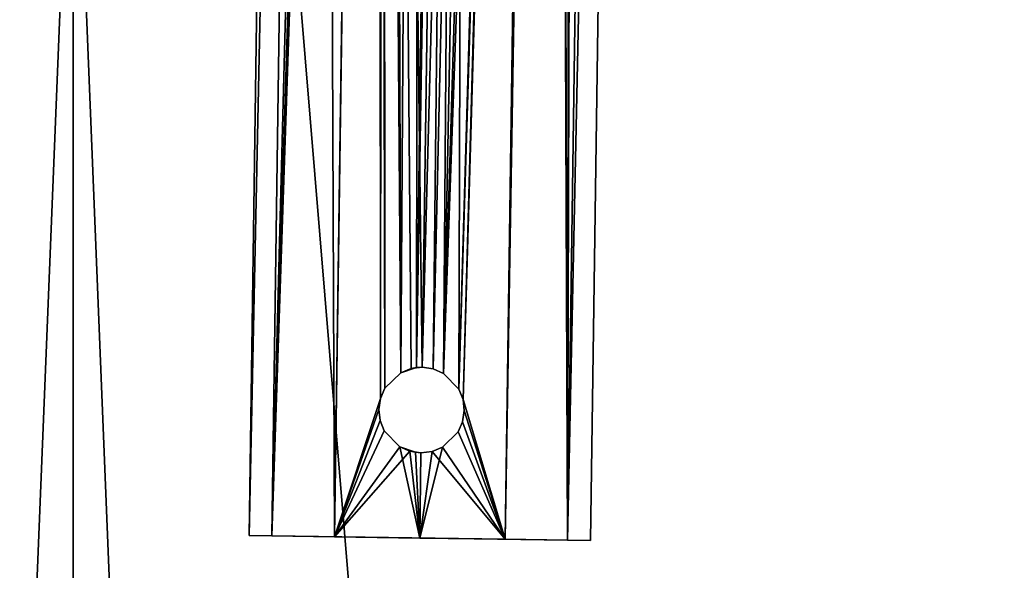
# Model space of a CAD drawing. Header units: millimetres. Extents: x 0 to 651, y 0 to 651.
# Tile 115 of 139: x 324.87 to 336.41, y 610.09 to 616.54. Entities that reach past the tile are written whole.
import ezdxf

# ---------------------------------------------------------------- set-up
doc = ezdxf.new("R2010")
doc.units = ezdxf.units.MM
doc.header["$LTSCALE"] = 25.4
doc.layers.get('0').update_dxf_attribs({"true_color": 0xff5454})

# ---------------------------------------------------------------- blocks, each defined once
blk = doc.blocks.new('CAMERON-9682-9606.STL')
at = {"color": 253, "true_color": 0xa8a7ac}
mesh = blk.add_polyface(dxfattribs=at)
corners = [(-26.577, 271.07, 188.593), (-26.079, 271.112, 188.593), (-26.577, 324.83, 188.593), (-17.729, 218.044, 188.593), (-17.244, 218.167, 188.593), (-0.273, 167.198, 188.593), (0.184, 167.399, 188.593), (25.313, 119.918, 188.593), (25.732, 120.192, 188.593), (58.333, 77.495, 188.593), (58.701, 77.833, 188.593), (97.885, 41.085, 188.593), (98.192, 41.479, 188.593), (142.89, 11.681, 188.593), (143.128, 12.121, 188.593), (192.121, -9.914, 188.593), (192.283, -9.441, 188.593), (244.235, -23.111, 188.593), (244.318, -22.617, 188.593), (297.811, -27.55, 188.593), (297.811, -27.05, 188.593), (351.386, -23.111, 188.593), (351.304, -22.617, 188.593), (403.338, -9.441, 188.593), (403.5, -9.914, 188.593), (452.494, 12.121, 188.593), (452.732, 11.681, 188.593), (497.43, 41.479, 188.593), (497.737, 41.085, 188.593), (536.921, 77.833, 188.593), (537.289, 77.495, 188.593), (569.89, 120.192, 188.593), (570.309, 119.918, 188.593), (595.437, 167.399, 188.593), (595.895, 167.198, 188.593), (612.866, 218.167, 188.593), (613.351, 218.044, 188.593), (621.701, 271.112, 188.593), (622.199, 271.07, 188.593), (621.701, 324.788, 188.593), (-26.079, 324.788, 188.593), (-17.729, 377.855, 188.593), (-17.244, 377.733, 188.593), (-0.273, 428.702, 188.593), (0.184, 428.501, 188.593), (25.313, 475.982, 188.593), (25.732, 475.708, 188.593), (58.333, 518.405, 188.593), (58.701, 518.066, 188.593), (97.885, 554.815, 188.593), (98.192, 554.421, 188.593), (142.89, 584.219, 188.593), (143.128, 583.779, 188.593), (192.121, 605.813, 188.593), (192.283, 605.341, 188.593), (244.235, 619.011, 188.593), (244.318, 618.517, 188.593), (297.811, 623.45, 188.593), (297.811, 622.95, 188.593), (351.304, 618.517, 188.593), (351.386, 619.011, 188.593), (403.338, 605.341, 188.593), (403.5, 605.813, 188.593), (452.494, 583.779, 188.593), (452.732, 584.219, 188.593), (497.43, 554.421, 188.593), (497.737, 554.815, 188.593), (536.921, 518.066, 188.593), (537.289, 518.405, 188.593), (569.89, 475.708, 188.593), (570.309, 475.982, 188.593), (595.437, 428.501, 188.593), (595.895, 428.702, 188.593), (612.866, 377.733, 188.593), (613.351, 377.855, 188.593), (622.199, 324.83, 188.593)]
mesh.append_faces([[corners[k] for k in face] for face in [(0, 1, 2), (1, 3, 4), (4, 5, 6), (6, 7, 8), (8, 9, 10), (10, 11, 12), (12, 13, 14), (14, 15, 16), (16, 17, 18), (18, 19, 20), (20, 21, 22), (22, 21, 23), (23, 24, 25), (25, 26, 27), (27, 28, 29), (29, 30, 31), (31, 32, 33), (33, 34, 35), (35, 36, 37), (37, 38, 39), (2, 40, 41), (40, 2, 1), (41, 42, 43), (43, 44, 45), (45, 46, 47), (47, 48, 49), (49, 50, 51), (51, 52, 53), (53, 54, 55), (55, 56, 57), (57, 59, 60), (60, 61, 62), (62, 63, 64), (64, 65, 66), (66, 67, 68), (68, 69, 70), (70, 71, 72), (72, 73, 74), (74, 39, 75), (75, 39, 38)]], dxfattribs={"vtx0": -1, "vtx1": -1, "color": 253})
mesh.append_faces([[corners[k] for k in face] for face in [(1, 0, 3), (4, 3, 5), (6, 5, 7), (8, 7, 9), (10, 9, 11), (12, 11, 13), (14, 13, 15), (16, 15, 17), (18, 17, 19), (20, 19, 21), (23, 21, 24), (25, 24, 26), (27, 26, 28), (29, 28, 30), (31, 30, 32), (33, 32, 34), (35, 34, 36), (37, 36, 38), (41, 40, 42), (43, 42, 44), (45, 44, 46), (47, 46, 48), (49, 48, 50), (51, 50, 52), (53, 52, 54), (55, 54, 56), (57, 56, 58), (57, 58, 59), (60, 59, 61), (62, 61, 63), (64, 63, 65), (66, 65, 67), (68, 67, 69), (70, 69, 71), (72, 71, 73), (74, 73, 39)]], dxfattribs={"vtx0": -1, "vtx2": -1, "color": 253})
mesh = blk.add_polyface(dxfattribs=at)
corners = [(73.109, 533.339, 3.593), (77.356, 537.428, 3.593), (88.634, 547.237, 3.593), (87.44, 546.334, 3.593), (97.885, 554.815, 3.593), (97.306, 554.264, 3.593), (103.668, 559.116, 3.593), (108.67, 562.858, 3.593), (110.147, 563.81, 3.593), (119.779, 570.448, 3.593), (118.989, 569.836, 3.593), (137.157, 580.951, 3.593), (131.192, 577.572, 3.593), (142.89, 584.219, 3.593), (144.163, 584.815, 3.593), (154.852, 590.376, 3.593), (151.762, 588.757, 3.593), (169.386, 596.958, 3.593), (167.059, 596.034, 3.593), (179.489, 601.183, 3.593), (186.51, 603.746, 3.593), (192.121, 605.813, 3.593), (195.559, 606.89, 3.593), (204.934, 609.918, 3.593), (207.019, 610.449, 3.593), (217.905, 613.49, 3.593), (214.729, 612.587, 3.593), (222.763, 614.6, 3.593), (231.013, 616.522, 3.593), (234.212, 617.096, 3.593), (244.235, 619.011, 3.593), (246.022, 619.224, 3.593), (257.549, 620.95, 3.593), (260.032, 621.171, 3.593), (270.931, 622.338, 3.593), (269.838, 622.167, 3.593), (277.817, 622.757, 3.593), (284.36, 623.172, 3.593), (287.809, 623.218, 3.593), (297.811, 623.45, 3.593), (297.811, 623.371, 3.593)]
mesh.append_faces([[corners[k] for k in face] for face in [(0, 1, 2), (2, 4, 5), (5, 4, 6), (6, 7, 8), (8, 9, 10), (10, 9, 11), (11, 13, 14), (14, 15, 16), (16, 15, 17), (17, 19, 20), (20, 21, 22), (22, 23, 24), (24, 25, 26), (26, 25, 27), (27, 28, 29), (29, 30, 31), (31, 32, 33), (33, 34, 35), (35, 34, 36), (36, 37, 38), (38, 39, 40)]], dxfattribs={"vtx0": -1, "vtx1": -1, "color": 253})
mesh.append_faces([[corners[k] for k in face] for face in [(2, 1, 3), (2, 3, 4), (6, 4, 7), (8, 7, 9), (11, 9, 12), (11, 12, 13), (14, 13, 15), (17, 15, 18), (17, 18, 19), (20, 19, 21), (22, 21, 23), (24, 23, 25), (27, 25, 28), (29, 28, 30), (31, 30, 32), (33, 32, 34), (36, 34, 37), (38, 37, 39)]], dxfattribs={"vtx0": -1, "vtx2": -1, "color": 253})
mesh = blk.add_polyface(dxfattribs=at)
corners = [(297.811, 623.371, 3.593), (297.811, 623.45, 3.593), (311.262, 623.172, 3.593), (307.813, 623.218, 3.593), (317.805, 622.757, 3.593), (324.69, 622.338, 3.593), (325.784, 622.167, 3.593), (338.073, 620.95, 3.593), (335.59, 621.171, 3.593), (349.599, 619.224, 3.593), (351.386, 619.011, 3.593), (361.41, 617.096, 3.593), (364.608, 616.522, 3.593), (372.858, 614.6, 3.593), (377.716, 613.49, 3.593), (380.893, 612.587, 3.593), (390.688, 609.918, 3.593), (388.603, 610.449, 3.593), (400.063, 606.89, 3.593), (403.5, 605.813, 3.593), (409.112, 603.746, 3.593), (416.133, 601.183, 3.593), (426.236, 596.958, 3.593), (428.563, 596.034, 3.593), (443.86, 588.757, 3.593), (440.769, 590.376, 3.593), (452.732, 584.219, 3.593), (451.459, 584.815, 3.593), (458.464, 580.951, 3.593), (464.429, 577.572, 3.593), (476.633, 569.836, 3.593), (475.842, 570.448, 3.593), (486.951, 562.858, 3.593), (485.475, 563.81, 3.593), (491.954, 559.116, 3.593), (497.737, 554.815, 3.593), (498.316, 554.264, 3.593), (508.181, 546.334, 3.593), (506.988, 547.237, 3.593), (522.513, 533.339, 3.593), (518.266, 537.428, 3.593)]
mesh.append_faces([[corners[k] for k in face] for face in [(0, 2, 3), (3, 2, 4), (4, 5, 6), (6, 7, 8), (8, 7, 9), (9, 10, 11), (11, 12, 13), (13, 14, 15), (15, 16, 17), (17, 16, 18), (18, 19, 20), (20, 21, 22), (22, 23, 24), (24, 26, 27), (27, 26, 28), (28, 29, 30), (30, 32, 33), (33, 32, 34), (34, 35, 36), (36, 37, 38), (38, 37, 39)]], dxfattribs={"vtx0": -1, "vtx1": -1, "color": 253})
mesh.append_faces([[corners[k] for k in face] for face in [(0, 1, 2), (4, 2, 5), (6, 5, 7), (9, 7, 10), (11, 10, 12), (13, 12, 14), (15, 14, 16), (18, 16, 19), (20, 19, 21), (22, 21, 23), (24, 23, 25), (24, 25, 26), (28, 26, 29), (30, 29, 31), (30, 31, 32), (34, 32, 35), (36, 35, 37), (39, 37, 40)]], dxfattribs={"vtx0": -1, "vtx2": -1, "color": 253})
at = {"color": 7, "true_color": 0xffffff}
mesh = blk.add_polyface(dxfattribs=at)
corners = [(299.872, 582.95, 184.678), (300.709, 622.942, 183.678), (300.14, 582.946, 183.678), (300.442, 622.945, 184.678)]
mesh.append_faces([[corners[k] for k in face] for face in [(0, 1, 2), (1, 0, 3)]], dxfattribs={"vtx0": -1, "color": 7})
mesh = blk.add_polyface(dxfattribs=at)
corners = [(300.709, 622.942, 185.678), (299.872, 582.95, 184.678), (300.14, 582.946, 185.678), (300.442, 622.945, 184.678)]
mesh.append_faces([[corners[k] for k in face] for face in [(0, 1, 2), (1, 0, 3)]], dxfattribs={"vtx0": -1, "color": 7})
mesh = blk.add_polyface(dxfattribs=at)
corners = [(300.709, 622.942, 183.678), (300.872, 582.935, 182.946), (300.14, 582.946, 183.678), (301.441, 622.931, 182.946)]
mesh.append_faces([[corners[k] for k in face] for face in [(0, 1, 2), (1, 0, 3)]], dxfattribs={"vtx0": -1, "color": 7})
mesh = blk.add_polyface(dxfattribs=at)
corners = [(300.709, 622.942, 185.678), (300.14, 582.946, 185.678), (301.124, 620.567, 186.212)]
mesh.append_faces([[corners[k] for k in face] for face in [(0, 1, 2)]], dxfattribs={"color": 7})
mesh = blk.add_polyface(dxfattribs=at)
corners = [(301.441, 622.931, 182.946), (301.412, 584.557, 182.737), (300.872, 582.935, 182.946)]
mesh.append_faces([[corners[k] for k in face] for face in [(0, 1, 2)]], dxfattribs={"color": 7})
mesh = blk.add_polyface(dxfattribs=at)
corners = [(301.463, 584.677, 182.725), (301.412, 584.557, 182.737), (301.441, 622.931, 182.946)]
mesh.append_faces([[corners[k] for k in face] for face in [(0, 1, 2)]], dxfattribs={"color": 7})
mesh = blk.add_polyface(dxfattribs=at)
corners = [(302.441, 622.917, 182.678), (301.9, 584.921, 182.678), (301.441, 622.931, 182.946)]
mesh.append_faces([[corners[k] for k in face] for face in [(0, 1, 2)]], dxfattribs={"color": 7})
mesh = blk.add_polyface(dxfattribs=at)
corners = [(301.9, 584.921, 182.678), (301.77, 584.906, 182.682), (301.441, 622.931, 182.946)]
mesh.append_faces([[corners[k] for k in face] for face in [(0, 1, 2)]], dxfattribs={"color": 7})
mesh = blk.add_polyface(dxfattribs=at)
corners = [(301.77, 584.906, 182.682), (301.649, 584.857, 182.694), (301.441, 622.931, 182.946)]
mesh.append_faces([[corners[k] for k in face] for face in [(0, 1, 2)]], dxfattribs={"color": 7})
mesh = blk.add_polyface(dxfattribs=at)
corners = [(301.649, 584.857, 182.694), (301.463, 584.677, 182.725), (301.441, 622.931, 182.946)]
mesh.append_faces([[corners[k] for k in face] for face in [(0, 1, 2)]], dxfattribs={"color": 7})
mesh = blk.add_polyface(dxfattribs=at)
corners = [(302.441, 622.917, 182.678), (302.029, 584.902, 182.682), (301.9, 584.921, 182.678)]
mesh.append_faces([[corners[k] for k in face] for face in [(0, 1, 2)]], dxfattribs={"color": 7})
mesh = blk.add_polyface(dxfattribs=at)
corners = [(302.441, 622.917, 182.678), (302.149, 584.85, 182.694), (302.029, 584.902, 182.682)]
mesh.append_faces([[corners[k] for k in face] for face in [(0, 1, 2)]], dxfattribs={"color": 7})
mesh = blk.add_polyface(dxfattribs=at)
corners = [(302.441, 622.917, 182.678), (302.329, 584.665, 182.725), (302.149, 584.85, 182.694)]
mesh.append_faces([[corners[k] for k in face] for face in [(0, 1, 2)]], dxfattribs={"color": 7})
mesh = blk.add_polyface(dxfattribs=at)
corners = [(303.441, 622.903, 182.946), (302.329, 584.665, 182.725), (302.441, 622.917, 182.678)]
mesh.append_faces([[corners[k] for k in face] for face in [(0, 1, 2)]], dxfattribs={"color": 7})
mesh = blk.add_polyface(dxfattribs=at)
corners = [(303.441, 622.903, 182.946), (302.378, 584.544, 182.737), (302.329, 584.665, 182.725)]
mesh.append_faces([[corners[k] for k in face] for face in [(0, 1, 2)]], dxfattribs={"color": 7})
mesh = blk.add_polyface(dxfattribs=at)
corners = [(303.441, 622.903, 182.946), (302.871, 582.907, 182.946), (302.378, 584.544, 182.737)]
mesh.append_faces([[corners[k] for k in face] for face in [(0, 1, 2)]], dxfattribs={"color": 7})
mesh = blk.add_polyface(dxfattribs=at)
corners = [(303.441, 622.903, 182.946), (303.603, 582.896, 183.678), (302.871, 582.907, 182.946), (304.173, 622.892, 183.678)]
mesh.append_faces([[corners[k] for k in face] for face in [(0, 1, 2), (1, 0, 3)]], dxfattribs={"vtx0": -1, "color": 7})
mesh = blk.add_polyface(dxfattribs=at)
corners = [(304.173, 622.892, 185.678), (303.712, 620.631, 186.195), (303.603, 582.896, 185.678)]
mesh.append_faces([[corners[k] for k in face] for face in [(0, 1, 2)]], dxfattribs={"color": 7})
mesh = blk.add_polyface(dxfattribs=at)
corners = [(304.441, 622.888, 184.678), (303.603, 582.896, 185.678), (303.871, 582.893, 184.678), (304.173, 622.892, 185.678)]
mesh.append_faces([[corners[k] for k in face] for face in [(0, 1, 2), (1, 0, 3)]], dxfattribs={"vtx0": -1, "color": 7})
mesh = blk.add_polyface(dxfattribs=at)
corners = [(303.603, 582.896, 183.678), (304.441, 622.888, 184.678), (303.871, 582.893, 184.678), (304.173, 622.892, 183.678)]
mesh.append_faces([[corners[k] for k in face] for face in [(0, 1, 2), (1, 0, 3)]], dxfattribs={"vtx0": -1, "color": 7})
mesh = blk.add_polyface(dxfattribs=at)
corners = [(-15.714, 218.555, 6.061), (-24.506, 324.658, 6.061), (-24.506, 271.242, 6.061), (-15.714, 377.345, 6.061), (1.63, 168.033, 6.061), (1.63, 427.867, 6.061), (27.053, 121.055, 6.061), (27.053, 474.845, 6.061), (59.862, 78.903, 6.061), (59.862, 516.997, 6.061), (99.161, 42.725, 6.061), (99.161, 553.175, 6.061), (143.879, 13.509, 6.061), (143.879, 582.391, 6.061), (192.796, -7.948, 6.061), (192.796, 603.848, 6.061), (244.577, -21.06, 6.061), (244.577, 616.96, 6.061), (297.811, -25.472, 6.061), (297.811, 621.371, 6.061), (351.044, -21.06, 6.061), (351.044, 616.96, 6.061), (402.826, -7.948, 6.061), (402.826, 603.848, 6.061), (451.742, 13.509, 6.061), (451.742, 582.391, 6.061), (496.46, 42.725, 6.061), (496.46, 553.175, 6.061), (535.76, 78.903, 6.061), (535.76, 516.997, 6.061), (568.568, 121.055, 6.061), (568.568, 474.845, 6.061), (593.992, 168.033, 6.061), (593.992, 427.867, 6.061), (611.336, 218.555, 6.061), (611.336, 377.345, 6.061), (620.128, 271.242, 6.061), (620.128, 324.658, 6.061)]
mesh.append_faces([[corners[k] for k in face] for face in [(0, 1, 2), (35, 36, 37)]], dxfattribs={"vtx0": -1, "color": 7})
mesh.append_faces([[corners[k] for k in face] for face in [(1, 0, 3), (3, 4, 5), (5, 6, 7), (7, 8, 9), (9, 10, 11), (11, 12, 13), (13, 14, 15), (15, 16, 17), (17, 18, 19), (19, 20, 21), (21, 22, 23), (23, 24, 25), (25, 26, 27), (27, 28, 29), (29, 30, 31), (31, 32, 33), (33, 34, 35)]], dxfattribs={"vtx0": -1, "vtx1": -1, "color": 7})
mesh.append_faces([[corners[k] for k in face] for face in [(3, 0, 4), (5, 4, 6), (7, 6, 8), (9, 8, 10), (11, 10, 12), (13, 12, 14), (15, 14, 16), (17, 16, 18), (19, 18, 20), (21, 20, 22), (23, 22, 24), (25, 24, 26), (27, 26, 28), (29, 28, 30), (31, 30, 32), (33, 32, 34), (35, 34, 36)]], dxfattribs={"vtx0": -1, "vtx2": -1, "color": 7})
mesh = blk.add_polyface(dxfattribs=at)
corners = [(301.274, 620.168, 186.329), (301.124, 620.567, 186.212), (300.14, 582.946, 185.678)]
mesh.append_faces([[corners[k] for k in face] for face in [(0, 1, 2)]], dxfattribs={"color": 7})
mesh = blk.add_polyface(dxfattribs=at)
corners = [(303.712, 620.631, 186.195), (303.66, 620.419, 186.236), (303.603, 582.896, 185.678)]
mesh.append_faces([[corners[k] for k in face] for face in [(0, 1, 2)]], dxfattribs={"color": 7})
mesh = blk.add_polyface(dxfattribs=at)
corners = [(303.66, 620.419, 186.236), (303.487, 620.071, 186.358), (303.603, 582.896, 185.678)]
mesh.append_faces([[corners[k] for k in face] for face in [(0, 1, 2)]], dxfattribs={"color": 7})
mesh = blk.add_polyface(dxfattribs=at)
corners = [(301.389, 620.007, 186.404), (301.274, 620.168, 186.329), (300.14, 582.946, 185.678)]
mesh.append_faces([[corners[k] for k in face] for face in [(0, 1, 2)]], dxfattribs={"color": 7})
mesh = blk.add_polyface(dxfattribs=at)
corners = [(301.389, 620.007, 186.404), (300.14, 582.946, 185.678), (300.872, 582.935, 186.41)]
mesh.append_faces([[corners[k] for k in face] for face in [(0, 1, 2)]], dxfattribs={"color": 7})
mesh = blk.add_polyface(dxfattribs=at)
corners = [(301.412, 584.557, 186.619), (301.389, 620.007, 186.404), (300.872, 582.935, 186.41)]
mesh.append_faces([[corners[k] for k in face] for face in [(0, 1, 2)]], dxfattribs={"color": 7})
mesh = blk.add_polyface(dxfattribs=at)
corners = [(301.649, 584.857, 186.662), (301.389, 620.007, 186.404), (301.463, 584.677, 186.63)]
mesh.append_faces([[corners[k] for k in face] for face in [(0, 1, 2)]], dxfattribs={"color": 7})
mesh = blk.add_polyface(dxfattribs=at)
corners = [(301.463, 584.677, 186.63), (301.389, 620.007, 186.404), (301.412, 584.557, 186.619)]
mesh.append_faces([[corners[k] for k in face] for face in [(0, 1, 2)]], dxfattribs={"color": 7})
mesh = blk.add_polyface(dxfattribs=at)
corners = [(301.649, 584.857, 186.662), (301.533, 619.87, 186.481), (301.389, 620.007, 186.404)]
mesh.append_faces([[corners[k] for k in face] for face in [(0, 1, 2)]], dxfattribs={"color": 7})
mesh = blk.add_polyface(dxfattribs=at)
corners = [(303.408, 619.976, 186.405), (302.149, 584.85, 186.662), (302.329, 584.665, 186.63)]
mesh.append_faces([[corners[k] for k in face] for face in [(0, 1, 2)]], dxfattribs={"color": 7})
mesh = blk.add_polyface(dxfattribs=at)
corners = [(303.408, 619.976, 186.405), (303.2, 619.802, 186.51), (302.149, 584.85, 186.662)]
mesh.append_faces([[corners[k] for k in face] for face in [(0, 1, 2)]], dxfattribs={"color": 7})
mesh = blk.add_polyface(dxfattribs=at)
corners = [(303.408, 619.976, 186.405), (302.329, 584.665, 186.63), (302.378, 584.544, 186.619)]
mesh.append_faces([[corners[k] for k in face] for face in [(0, 1, 2)]], dxfattribs={"color": 7})
mesh = blk.add_polyface(dxfattribs=at)
corners = [(303.408, 619.976, 186.405), (302.378, 584.544, 186.619), (302.871, 582.907, 186.41)]
mesh.append_faces([[corners[k] for k in face] for face in [(0, 1, 2)]], dxfattribs={"color": 7})
mesh = blk.add_polyface(dxfattribs=at)
corners = [(303.487, 620.071, 186.358), (303.408, 619.976, 186.405), (302.871, 582.907, 186.41)]
mesh.append_faces([[corners[k] for k in face] for face in [(0, 1, 2)]], dxfattribs={"color": 7})
mesh = blk.add_polyface(dxfattribs=at)
corners = [(303.603, 582.896, 185.678), (303.487, 620.071, 186.358), (302.871, 582.907, 186.41)]
mesh.append_faces([[corners[k] for k in face] for face in [(0, 1, 2)]], dxfattribs={"color": 7})
mesh = blk.add_polyface(dxfattribs=at)
corners = [(301.872, 619.685, 186.608), (301.533, 619.87, 186.481), (301.649, 584.857, 186.662)]
mesh.append_faces([[corners[k] for k in face] for face in [(0, 1, 2)]], dxfattribs={"color": 7})
mesh = blk.add_polyface(dxfattribs=at)
corners = [(303.2, 619.802, 186.51), (302.819, 619.642, 186.632), (302.149, 584.85, 186.662)]
mesh.append_faces([[corners[k] for k in face] for face in [(0, 1, 2)]], dxfattribs={"color": 7})
mesh = blk.add_polyface(dxfattribs=at)
corners = [(301.872, 619.685, 186.608), (301.649, 584.857, 186.662), (301.834, 584.917, 186.677)]
mesh.append_faces([[corners[k] for k in face] for face in [(0, 1, 2)]], dxfattribs={"color": 7})
mesh = blk.add_polyface(dxfattribs=at)
corners = [(302.274, 619.6, 186.674), (301.872, 619.685, 186.608), (301.834, 584.917, 186.677)]
mesh.append_faces([[corners[k] for k in face] for face in [(0, 1, 2)]], dxfattribs={"color": 7})
mesh = blk.add_polyface(dxfattribs=at)
corners = [(302.819, 619.642, 186.632), (302.394, 619.594, 186.678), (301.901, 584.921, 186.678)]
mesh.append_faces([[corners[k] for k in face] for face in [(0, 1, 2)]], dxfattribs={"color": 7})
mesh = blk.add_polyface(dxfattribs=at)
corners = [(302.819, 619.642, 186.632), (301.901, 584.921, 186.678), (302.029, 584.902, 186.674)]
mesh.append_faces([[corners[k] for k in face] for face in [(0, 1, 2)]], dxfattribs={"color": 7})
mesh = blk.add_polyface(dxfattribs=at)
corners = [(302.819, 619.642, 186.632), (302.029, 584.902, 186.674), (302.149, 584.85, 186.662)]
mesh.append_faces([[corners[k] for k in face] for face in [(0, 1, 2)]], dxfattribs={"color": 7})
mesh = blk.add_polyface(dxfattribs=at)
corners = [(302.394, 619.594, 186.678), (302.274, 619.6, 186.674), (301.834, 584.917, 186.677)]
mesh.append_faces([[corners[k] for k in face] for face in [(0, 1, 2)]], dxfattribs={"color": 7})
mesh = blk.add_polyface(dxfattribs=at)
corners = [(302.394, 619.594, 186.678), (301.834, 584.917, 186.677), (301.901, 584.921, 186.678)]
mesh.append_faces([[corners[k] for k in face] for face in [(0, 1, 2)]], dxfattribs={"color": 7})
mesh = blk.add_polyface(dxfattribs=at)
corners = [(-20.336, 351.039, 5.593), (-20.336, 244.861, 5.593), (-24.735, 297.95, 5.593), (-7.258, 402.68, 5.593), (-7.258, 193.22, 5.593), (14.14, 451.465, 5.593), (14.14, 144.435, 5.593), (43.277, 496.062, 5.593), (43.277, 99.838, 5.593), (79.357, 535.254, 5.593), (79.357, 60.646, 5.593), (121.395, 567.974, 5.593), (121.395, 27.926, 5.593), (168.246, 593.329, 5.593), (168.246, 2.571, 5.593), (218.631, 610.626, 5.593), (218.631, -14.726, 5.593), (271.175, 619.394, 5.593), (271.175, -23.494, 5.593), (324.446, 619.394, 5.593), (324.446, -23.494, 5.593), (376.991, 610.626, 5.593), (376.991, -14.726, 5.593), (427.376, 593.329, 5.593), (427.376, 2.571, 5.593), (474.227, 567.974, 5.593), (474.227, 27.926, 5.593), (516.265, 535.254, 5.593), (516.265, 60.646, 5.593), (552.345, 496.062, 5.593), (552.345, 99.838, 5.593), (581.481, 451.465, 5.593), (581.481, 144.435, 5.593), (602.88, 402.68, 5.593), (602.88, 193.22, 5.593), (615.957, 351.039, 5.593), (615.957, 244.861, 5.593), (620.356, 297.95, 5.593)]
mesh.append_faces([[corners[k] for k in face] for face in [(0, 1, 2), (36, 35, 37)]], dxfattribs={"vtx0": -1, "color": 7})
mesh.append_faces([[corners[k] for k in face] for face in [(1, 3, 4), (4, 5, 6), (6, 7, 8), (8, 9, 10), (10, 11, 12), (12, 13, 14), (14, 15, 16), (16, 17, 18), (18, 19, 20), (20, 21, 22), (22, 23, 24), (24, 25, 26), (26, 27, 28), (28, 29, 30), (30, 31, 32), (32, 33, 34), (34, 35, 36)]], dxfattribs={"vtx0": -1, "vtx1": -1, "color": 7})
mesh.append_faces([[corners[k] for k in face] for face in [(1, 0, 3), (4, 3, 5), (6, 5, 7), (8, 7, 9), (10, 9, 11), (12, 11, 13), (14, 13, 15), (16, 15, 17), (18, 17, 19), (20, 19, 21), (22, 21, 23), (24, 23, 25), (26, 25, 27), (28, 27, 29), (30, 29, 31), (32, 31, 33), (34, 33, 35)]], dxfattribs={"vtx0": -1, "vtx2": -1, "color": 7})
mesh = blk.add_polyface(dxfattribs=at)
corners = [(4.962, 333.508, 197.49), (8.773, 238.942, 197.49), (3.05, 286.072, 197.49), (14.458, 380.024, 197.49), (21.981, 193.342, 197.49), (31.293, 424.414, 197.49), (42.333, 150.45, 197.49), (55.031, 465.529, 197.49), (69.302, 111.379, 197.49), (85.056, 502.304, 197.49), (102.19, 77.139, 197.49), (120.592, 533.786, 197.49), (140.143, 48.619, 197.49), (160.717, 559.159, 197.49), (182.181, 26.556, 197.49), (204.394, 577.768, 197.49), (227.213, 11.522, 197.49), (250.489, 589.13, 197.49), (274.073, 3.907, 197.49), (297.811, 592.95, 197.49), (297.811, 2.95, 197.49), (345.132, 589.13, 197.49), (321.548, 3.907, 197.49), (368.409, 11.522, 197.49), (391.228, 577.768, 197.49), (413.441, 26.556, 197.49), (434.904, 559.159, 197.49), (455.478, 48.619, 197.49), (475.03, 533.786, 197.49), (493.432, 77.139, 197.49), (510.566, 502.304, 197.49), (526.319, 111.379, 197.49), (540.591, 465.529, 197.49), (553.288, 150.45, 197.49), (564.329, 424.414, 197.49), (573.641, 193.342, 197.49), (581.164, 380.024, 197.49), (586.849, 238.942, 197.49), (590.66, 333.508, 197.49), (592.572, 286.072, 197.49)]
mesh.append_faces([[corners[k] for k in face] for face in [(0, 1, 2), (37, 38, 39)]], dxfattribs={"vtx0": -1, "color": 7})
mesh.append_faces([[corners[k] for k in face] for face in [(1, 3, 4), (4, 5, 6), (6, 7, 8), (8, 9, 10), (10, 11, 12), (12, 13, 14), (14, 15, 16), (16, 17, 18), (18, 19, 20), (20, 21, 22), (22, 21, 23), (23, 24, 25), (25, 26, 27), (27, 28, 29), (29, 30, 31), (31, 32, 33), (33, 34, 35), (35, 36, 37)]], dxfattribs={"vtx0": -1, "vtx1": -1, "color": 7})
mesh.append_faces([[corners[k] for k in face] for face in [(1, 0, 3), (4, 3, 5), (6, 5, 7), (8, 7, 9), (10, 9, 11), (12, 11, 13), (14, 13, 15), (16, 15, 17), (18, 17, 19), (20, 19, 21), (23, 21, 24), (25, 24, 26), (27, 26, 28), (29, 28, 30), (31, 30, 32), (33, 32, 34), (35, 34, 36), (37, 36, 38)]], dxfattribs={"vtx0": -1, "vtx2": -1, "color": 7})
mesh = blk.add_polyface(dxfattribs=at)
corners = [(8.773, 238.942, 198.49), (4.962, 333.508, 198.49), (3.05, 286.072, 198.49), (14.458, 380.024, 198.49), (21.981, 193.342, 198.49), (31.293, 424.414, 198.49), (42.333, 150.45, 198.49), (55.031, 465.529, 198.49), (69.302, 111.379, 198.49), (85.056, 502.304, 198.49), (102.19, 77.139, 198.49), (120.592, 533.786, 198.49), (140.143, 48.619, 198.49), (160.717, 559.159, 198.49), (182.181, 26.556, 198.49), (204.394, 577.768, 198.49), (227.213, 11.522, 198.49), (250.489, 589.13, 198.49), (274.073, 3.907, 198.49), (297.811, 592.95, 198.49), (297.811, 2.95, 198.49), (321.548, 3.907, 198.49), (345.132, 589.13, 198.49), (368.409, 11.522, 198.49), (391.228, 577.768, 198.49), (413.441, 26.556, 198.49), (434.904, 559.159, 198.49), (455.478, 48.619, 198.49), (475.03, 533.786, 198.49), (493.432, 77.139, 198.49), (510.566, 502.304, 198.49), (526.319, 111.379, 198.49), (540.591, 465.529, 198.49), (553.288, 150.45, 198.49), (564.329, 424.414, 198.49), (573.641, 193.342, 198.49), (581.164, 380.024, 198.49), (586.849, 238.942, 198.49), (590.66, 333.508, 198.49), (592.572, 286.072, 198.49)]
mesh.append_faces([[corners[k] for k in face] for face in [(0, 1, 2), (38, 37, 39)]], dxfattribs={"vtx0": -1, "color": 7})
mesh.append_faces([[corners[k] for k in face] for face in [(1, 0, 3), (3, 4, 5), (5, 6, 7), (7, 8, 9), (9, 10, 11), (11, 12, 13), (13, 14, 15), (15, 16, 17), (17, 18, 19), (19, 21, 22), (22, 23, 24), (24, 25, 26), (26, 27, 28), (28, 29, 30), (30, 31, 32), (32, 33, 34), (34, 35, 36), (36, 37, 38)]], dxfattribs={"vtx0": -1, "vtx1": -1, "color": 7})
mesh.append_faces([[corners[k] for k in face] for face in [(3, 0, 4), (5, 4, 6), (7, 6, 8), (9, 8, 10), (11, 10, 12), (13, 12, 14), (15, 14, 16), (17, 16, 18), (19, 18, 20), (19, 20, 21), (22, 21, 23), (24, 23, 25), (26, 25, 27), (28, 27, 29), (30, 29, 31), (32, 31, 33), (34, 33, 35), (36, 35, 37)]], dxfattribs={"vtx0": -1, "vtx2": -1, "color": 7})
mesh = blk.add_polyface(dxfattribs=at)
corners = [(301.834, 584.917, 186.677), (301.649, 584.857, 182.694), (301.77, 584.906, 182.682)]
mesh.append_faces([[corners[k] for k in face] for face in [(0, 1, 2)]], dxfattribs={"color": 7})
mesh = blk.add_polyface(dxfattribs=at)
corners = [(301.834, 584.917, 186.677), (301.649, 584.857, 186.662), (301.649, 584.857, 182.694)]
mesh.append_faces([[corners[k] for k in face] for face in [(0, 1, 2)]], dxfattribs={"color": 7})
mesh = blk.add_polyface(dxfattribs=at)
corners = [(301.901, 584.921, 186.678), (301.77, 584.906, 182.682), (301.9, 584.921, 182.678)]
mesh.append_faces([[corners[k] for k in face] for face in [(0, 1, 2)]], dxfattribs={"color": 7})
mesh = blk.add_polyface(dxfattribs=at)
corners = [(301.901, 584.921, 186.678), (301.834, 584.917, 186.677), (301.77, 584.906, 182.682)]
mesh.append_faces([[corners[k] for k in face] for face in [(0, 1, 2)]], dxfattribs={"color": 7})
mesh = blk.add_polyface(dxfattribs=at)
corners = [(302.029, 584.902, 182.682), (301.901, 584.921, 186.678), (301.9, 584.921, 182.678), (302.029, 584.902, 186.674)]
mesh.append_faces([[corners[k] for k in face] for face in [(0, 1, 2), (1, 0, 3)]], dxfattribs={"vtx0": -1, "color": 7})
mesh = blk.add_polyface(dxfattribs=at)
corners = [(302.149, 584.85, 182.694), (302.029, 584.902, 186.674), (302.029, 584.902, 182.682), (302.149, 584.85, 186.662)]
mesh.append_faces([[corners[k] for k in face] for face in [(0, 1, 2), (1, 0, 3)]], dxfattribs={"vtx0": -1, "color": 7})
mesh = blk.add_polyface(dxfattribs=at)
corners = [(301.649, 584.857, 186.662), (301.463, 584.677, 182.725), (301.649, 584.857, 182.694), (301.463, 584.677, 186.63)]
mesh.append_faces([[corners[k] for k in face] for face in [(0, 1, 2), (1, 0, 3)]], dxfattribs={"vtx0": -1, "color": 7})
mesh = blk.add_polyface(dxfattribs=at)
corners = [(302.149, 584.85, 186.662), (302.329, 584.665, 182.725), (302.329, 584.665, 186.63), (302.149, 584.85, 182.694)]
mesh.append_faces([[corners[k] for k in face] for face in [(0, 1, 2), (1, 0, 3)]], dxfattribs={"vtx0": -1, "color": 7})
mesh = blk.add_polyface(dxfattribs=at)
corners = [(301.463, 584.677, 182.725), (301.412, 584.557, 186.619), (301.412, 584.557, 182.737), (301.463, 584.677, 186.63)]
mesh.append_faces([[corners[k] for k in face] for face in [(0, 1, 2), (1, 0, 3)]], dxfattribs={"vtx0": -1, "color": 7})
mesh = blk.add_polyface(dxfattribs=at)
corners = [(301.412, 584.557, 182.737), (301.393, 584.428, 182.741), (300.872, 582.935, 182.946)]
mesh.append_faces([[corners[k] for k in face] for face in [(0, 1, 2)]], dxfattribs={"color": 7})
mesh = blk.add_polyface(dxfattribs=at)
corners = [(301.412, 584.557, 186.619), (300.872, 582.935, 186.41), (301.393, 584.428, 186.614)]
mesh.append_faces([[corners[k] for k in face] for face in [(0, 1, 2)]], dxfattribs={"color": 7})
mesh = blk.add_polyface(dxfattribs=at)
corners = [(301.412, 584.557, 182.737), (301.393, 584.428, 186.614), (301.393, 584.428, 182.741), (301.412, 584.557, 186.619)]
mesh.append_faces([[corners[k] for k in face] for face in [(0, 1, 2), (1, 0, 3)]], dxfattribs={"vtx0": -1, "color": 7})
mesh = blk.add_polyface(dxfattribs=at)
corners = [(302.329, 584.665, 186.63), (302.378, 584.544, 182.737), (302.378, 584.544, 186.619), (302.329, 584.665, 182.725)]
mesh.append_faces([[corners[k] for k in face] for face in [(0, 1, 2), (1, 0, 3)]], dxfattribs={"vtx0": -1, "color": 7})
mesh = blk.add_polyface(dxfattribs=at)
corners = [(302.871, 582.907, 182.946), (302.393, 584.414, 182.741), (302.378, 584.544, 182.737)]
mesh.append_faces([[corners[k] for k in face] for face in [(0, 1, 2)]], dxfattribs={"color": 7})
mesh = blk.add_polyface(dxfattribs=at)
corners = [(302.871, 582.907, 186.41), (302.378, 584.544, 186.619), (302.393, 584.414, 186.614)]
mesh.append_faces([[corners[k] for k in face] for face in [(0, 1, 2)]], dxfattribs={"color": 7})
mesh = blk.add_polyface(dxfattribs=at)
corners = [(302.378, 584.544, 186.619), (302.393, 584.414, 182.741), (302.393, 584.414, 186.614), (302.378, 584.544, 182.737)]
mesh.append_faces([[corners[k] for k in face] for face in [(0, 1, 2), (1, 0, 3)]], dxfattribs={"vtx0": -1, "color": 7})
mesh = blk.add_polyface(dxfattribs=at)
corners = [(301.408, 584.298, 182.737), (300.872, 582.935, 182.946), (301.393, 584.428, 182.741)]
mesh.append_faces([[corners[k] for k in face] for face in [(0, 1, 2)]], dxfattribs={"color": 7})
mesh = blk.add_polyface(dxfattribs=at)
corners = [(301.408, 584.298, 186.619), (301.393, 584.428, 186.614), (300.872, 582.935, 186.41)]
mesh.append_faces([[corners[k] for k in face] for face in [(0, 1, 2)]], dxfattribs={"color": 7})
mesh = blk.add_polyface(dxfattribs=at)
corners = [(301.393, 584.428, 182.741), (301.408, 584.298, 186.619), (301.408, 584.298, 182.737), (301.393, 584.428, 186.614)]
mesh.append_faces([[corners[k] for k in face] for face in [(0, 1, 2), (1, 0, 3)]], dxfattribs={"vtx0": -1, "color": 7})
mesh = blk.add_polyface(dxfattribs=at)
corners = [(302.871, 582.907, 182.946), (302.374, 584.284, 182.737), (302.393, 584.414, 182.741)]
mesh.append_faces([[corners[k] for k in face] for face in [(0, 1, 2)]], dxfattribs={"color": 7})
mesh = blk.add_polyface(dxfattribs=at)
corners = [(302.871, 582.907, 186.41), (302.393, 584.414, 186.614), (302.374, 584.284, 186.619)]
mesh.append_faces([[corners[k] for k in face] for face in [(0, 1, 2)]], dxfattribs={"color": 7})
mesh = blk.add_polyface(dxfattribs=at)
corners = [(302.393, 584.414, 186.614), (302.374, 584.284, 182.737), (302.374, 584.284, 186.619), (302.393, 584.414, 182.741)]
mesh.append_faces([[corners[k] for k in face] for face in [(0, 1, 2), (1, 0, 3)]], dxfattribs={"vtx0": -1, "color": 7})
mesh = blk.add_polyface(dxfattribs=at)
corners = [(301.456, 584.177, 182.725), (300.872, 582.935, 182.946), (301.408, 584.298, 182.737)]
mesh.append_faces([[corners[k] for k in face] for face in [(0, 1, 2)]], dxfattribs={"color": 7})
mesh = blk.add_polyface(dxfattribs=at)
corners = [(301.456, 584.177, 186.63), (301.408, 584.298, 186.619), (300.872, 582.935, 186.41)]
mesh.append_faces([[corners[k] for k in face] for face in [(0, 1, 2)]], dxfattribs={"color": 7})
mesh = blk.add_polyface(dxfattribs=at)
corners = [(301.408, 584.298, 182.737), (301.456, 584.177, 186.63), (301.456, 584.177, 182.725), (301.408, 584.298, 186.619)]
mesh.append_faces([[corners[k] for k in face] for face in [(0, 1, 2), (1, 0, 3)]], dxfattribs={"vtx0": -1, "color": 7})
mesh = blk.add_polyface(dxfattribs=at)
corners = [(302.871, 582.907, 182.946), (302.322, 584.165, 182.725), (302.374, 584.284, 182.737)]
mesh.append_faces([[corners[k] for k in face] for face in [(0, 1, 2)]], dxfattribs={"color": 7})
mesh = blk.add_polyface(dxfattribs=at)
corners = [(302.871, 582.907, 186.41), (302.374, 584.284, 186.619), (302.322, 584.165, 186.63)]
mesh.append_faces([[corners[k] for k in face] for face in [(0, 1, 2)]], dxfattribs={"color": 7})
mesh = blk.add_polyface(dxfattribs=at)
corners = [(302.374, 584.284, 186.619), (302.322, 584.165, 182.725), (302.322, 584.165, 186.63), (302.374, 584.284, 182.737)]
mesh.append_faces([[corners[k] for k in face] for face in [(0, 1, 2), (1, 0, 3)]], dxfattribs={"vtx0": -1, "color": 7})
mesh = blk.add_polyface(dxfattribs=at)
corners = [(301.637, 583.991, 182.694), (300.872, 582.935, 182.946), (301.456, 584.177, 182.725)]
mesh.append_faces([[corners[k] for k in face] for face in [(0, 1, 2)]], dxfattribs={"color": 7})
mesh = blk.add_polyface(dxfattribs=at)
corners = [(301.637, 583.991, 186.662), (301.456, 584.177, 186.63), (300.872, 582.935, 186.41)]
mesh.append_faces([[corners[k] for k in face] for face in [(0, 1, 2)]], dxfattribs={"color": 7})
mesh = blk.add_polyface(dxfattribs=at)
corners = [(301.456, 584.177, 182.725), (301.637, 583.991, 186.662), (301.637, 583.991, 182.694), (301.456, 584.177, 186.63)]
mesh.append_faces([[corners[k] for k in face] for face in [(0, 1, 2), (1, 0, 3)]], dxfattribs={"vtx0": -1, "color": 7})
mesh = blk.add_polyface(dxfattribs=at)
corners = [(302.871, 582.907, 182.946), (302.137, 583.984, 182.694), (302.322, 584.165, 182.725)]
mesh.append_faces([[corners[k] for k in face] for face in [(0, 1, 2)]], dxfattribs={"color": 7})
mesh = blk.add_polyface(dxfattribs=at)
corners = [(302.871, 582.907, 186.41), (302.322, 584.165, 186.63), (302.137, 583.984, 186.662)]
mesh.append_faces([[corners[k] for k in face] for face in [(0, 1, 2)]], dxfattribs={"color": 7})
mesh = blk.add_polyface(dxfattribs=at)
corners = [(302.137, 583.984, 186.662), (302.322, 584.165, 182.725), (302.137, 583.984, 182.694), (302.322, 584.165, 186.63)]
mesh.append_faces([[corners[k] for k in face] for face in [(0, 1, 2), (1, 0, 3)]], dxfattribs={"vtx0": -1, "color": 7})
mesh = blk.add_polyface(dxfattribs=at)
corners = [(301.871, 582.921, 182.678), (300.872, 582.935, 182.946), (301.637, 583.991, 182.694)]
mesh.append_faces([[corners[k] for k in face] for face in [(0, 1, 2)]], dxfattribs={"color": 7})
mesh = blk.add_polyface(dxfattribs=at)
corners = [(301.756, 583.94, 186.674), (301.637, 583.991, 186.662), (300.872, 582.935, 186.41)]
mesh.append_faces([[corners[k] for k in face] for face in [(0, 1, 2)]], dxfattribs={"color": 7})
mesh = blk.add_polyface(dxfattribs=at)
corners = [(301.871, 582.921, 182.678), (301.637, 583.991, 182.694), (301.82, 583.926, 182.679)]
mesh.append_faces([[corners[k] for k in face] for face in [(0, 1, 2)]], dxfattribs={"color": 7})
mesh = blk.add_polyface(dxfattribs=at)
corners = [(301.637, 583.991, 186.662), (301.82, 583.926, 182.679), (301.637, 583.991, 182.694)]
mesh.append_faces([[corners[k] for k in face] for face in [(0, 1, 2)]], dxfattribs={"color": 7})
mesh = blk.add_polyface(dxfattribs=at)
corners = [(301.756, 583.94, 186.674), (301.82, 583.926, 182.679), (301.637, 583.991, 186.662)]
mesh.append_faces([[corners[k] for k in face] for face in [(0, 1, 2)]], dxfattribs={"color": 7})
mesh = blk.add_polyface(dxfattribs=at)
corners = [(302.871, 582.907, 186.41), (302.137, 583.984, 186.662), (301.871, 582.921, 186.678)]
mesh.append_faces([[corners[k] for k in face] for face in [(0, 1, 2)]], dxfattribs={"color": 7})
mesh = blk.add_polyface(dxfattribs=at)
corners = [(302.137, 583.984, 186.662), (302.015, 583.936, 186.674), (301.871, 582.921, 186.678)]
mesh.append_faces([[corners[k] for k in face] for face in [(0, 1, 2)]], dxfattribs={"color": 7})
mesh = blk.add_polyface(dxfattribs=at)
corners = [(302.015, 583.936, 186.674), (302.137, 583.984, 182.694), (302.016, 583.936, 182.682), (302.137, 583.984, 186.662)]
mesh.append_faces([[corners[k] for k in face] for face in [(0, 1, 2), (1, 0, 3)]], dxfattribs={"vtx0": -1, "color": 7})
mesh = blk.add_polyface(dxfattribs=at)
corners = [(302.871, 582.907, 182.946), (302.016, 583.936, 182.682), (302.137, 583.984, 182.694)]
mesh.append_faces([[corners[k] for k in face] for face in [(0, 1, 2)]], dxfattribs={"color": 7})
mesh = blk.add_polyface(dxfattribs=at)
corners = [(301.871, 582.921, 186.678), (301.756, 583.94, 186.674), (300.872, 582.935, 186.41)]
mesh.append_faces([[corners[k] for k in face] for face in [(0, 1, 2)]], dxfattribs={"color": 7})
mesh = blk.add_polyface(dxfattribs=at)
corners = [(301.886, 583.921, 186.678), (301.756, 583.94, 186.674), (301.871, 582.921, 186.678)]
mesh.append_faces([[corners[k] for k in face] for face in [(0, 1, 2)]], dxfattribs={"color": 7})
mesh = blk.add_polyface(dxfattribs=at)
corners = [(301.756, 583.94, 186.674), (301.886, 583.921, 182.678), (301.82, 583.926, 182.679)]
mesh.append_faces([[corners[k] for k in face] for face in [(0, 1, 2)]], dxfattribs={"color": 7})
mesh = blk.add_polyface(dxfattribs=at)
corners = [(301.886, 583.921, 186.678), (301.886, 583.921, 182.678), (301.756, 583.94, 186.674)]
mesh.append_faces([[corners[k] for k in face] for face in [(0, 1, 2)]], dxfattribs={"color": 7})
mesh = blk.add_polyface(dxfattribs=at)
corners = [(301.886, 583.921, 182.678), (301.871, 582.921, 182.678), (301.82, 583.926, 182.679)]
mesh.append_faces([[corners[k] for k in face] for face in [(0, 1, 2)]], dxfattribs={"color": 7})
mesh = blk.add_polyface(dxfattribs=at)
corners = [(302.016, 583.936, 182.682), (301.871, 582.921, 182.678), (301.886, 583.921, 182.678)]
mesh.append_faces([[corners[k] for k in face] for face in [(0, 1, 2)]], dxfattribs={"color": 7})
mesh = blk.add_polyface(dxfattribs=at)
corners = [(302.871, 582.907, 182.946), (301.871, 582.921, 182.678), (302.016, 583.936, 182.682)]
mesh.append_faces([[corners[k] for k in face] for face in [(0, 1, 2)]], dxfattribs={"color": 7})
mesh = blk.add_polyface(dxfattribs=at)
corners = [(302.015, 583.936, 186.674), (301.886, 583.921, 186.678), (301.871, 582.921, 186.678)]
mesh.append_faces([[corners[k] for k in face] for face in [(0, 1, 2)]], dxfattribs={"color": 7})
mesh = blk.add_polyface(dxfattribs=at)
corners = [(301.886, 583.921, 186.678), (302.016, 583.936, 182.682), (301.886, 583.921, 182.678), (302.015, 583.936, 186.674)]
mesh.append_faces([[corners[k] for k in face] for face in [(0, 1, 2), (1, 0, 3)]], dxfattribs={"vtx0": -1, "color": 7})
mesh = blk.add_polyface(dxfattribs=at)
corners = [(302.871, 582.907, 182.946), (300.872, 582.935, 182.946), (301.871, 582.921, 182.678), (303.603, 582.896, 183.678), (300.14, 582.946, 183.678), (303.871, 582.893, 184.678), (299.872, 582.95, 184.678), (303.603, 582.896, 185.678), (300.14, 582.946, 185.678), (302.871, 582.907, 186.41), (300.872, 582.935, 186.41), (301.871, 582.921, 186.678)]
mesh.append_faces([[corners[k] for k in face] for face in [(0, 1, 2), (10, 9, 11)]], dxfattribs={"vtx0": -1, "color": 7})
mesh.append_faces([[corners[k] for k in face] for face in [(1, 3, 4), (4, 5, 6), (6, 7, 8), (8, 9, 10)]], dxfattribs={"vtx0": -1, "vtx1": -1, "color": 7})
mesh.append_faces([[corners[k] for k in face] for face in [(1, 0, 3), (4, 3, 5), (6, 5, 7), (8, 7, 9)]], dxfattribs={"vtx0": -1, "vtx2": -1, "color": 7})

msp = doc.modelspace()

# ---------------------------------------------------------------- block references
at = {"color": 0}
msp.add_blockref('CAMERON-9682-9606.STL', (27.689, 27.55, -1.61), dxfattribs=at)

doc.saveas('drawing.dxf')
